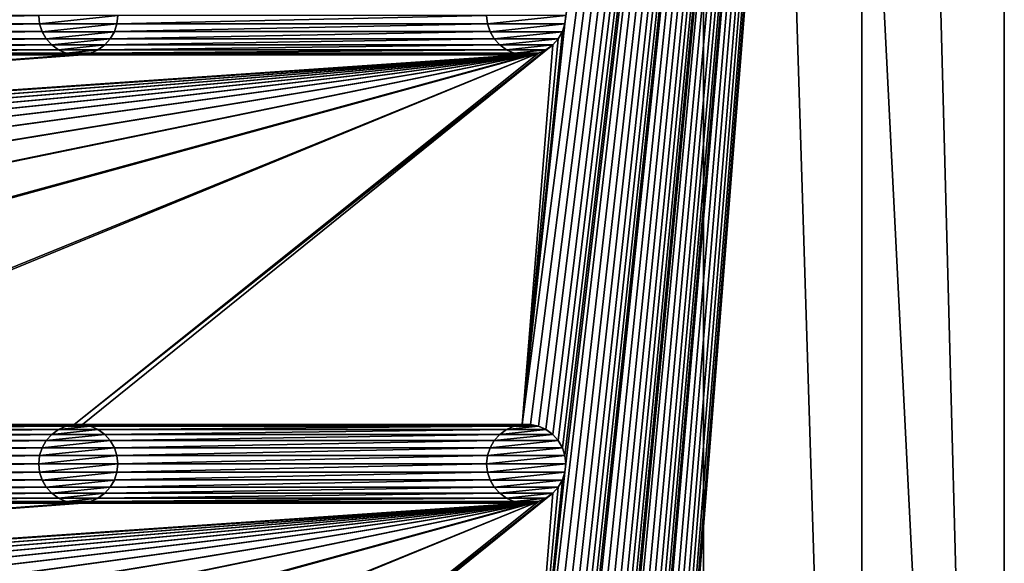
# Model space of a CAD drawing. Header units: metres. Extents: x -200 to 200, y -200 to 200.
# Tile 66 of 88: x 138 to 200, y -63 to -29. Entities that reach past the tile are written whole.
import ezdxf

# ---------------------------------------------------------------- set-up
doc = ezdxf.new("R2010")
doc.units = ezdxf.units.M
doc.layers.add('solid_P34200', color=7, linetype='CONTINUOUS')

msp = doc.modelspace()

# ---------------------------------------------------------------- linework, layer by layer
at = {"layer": 'solid_P34200'}
for points in [[(169.541077, -82.414291, 5), (170.058914, -82.414291, 5), (200, 178, 5)], [(172.242264, -57.128368, 5), (169.541077, -82.414291, 5), (200, 178, 5)], [(169.541077, -54.114288, 5), (170.058914, -54.114288, 5), (200, 178, 5)], [(172.242264, -28.828369, 5), (169.541077, -54.114288, 5), (200, 178, 5)], [(170.058914, -139.014282, 5), (170.574692, -139.123642, 5), (200, 178, 5)], [(172.300003, -113.199997, 5), (170.058914, -139.014282, 5), (200, 178, 5)], [(170.058914, -110.714287, 5), (170.574692, -110.823647, 5), (200, 178, 5)], [(172.300003, -84.900002, 5), (170.058914, -110.714287, 5), (200, 178, 5)], [(170.058914, -82.414291, 5), (170.574692, -82.523643, 5), (200, 178, 5)], [(170.058914, -54.114288, 5), (170.574692, -54.223648, 5), (200, 178, 5)], [(170.574692, -167.423645, 5), (171.047821, -167.634933, 5), (200, 178, 5)], [(172.300003, -141.5, 5), (170.574692, -167.423645, 5), (200, 178, 5)], [(170.574692, -139.123642, 5), (171.047821, -139.33493, 5), (200, 178, 5)], [(170.574692, -110.823647, 5), (171.047821, -111.034927, 5), (200, 178, 5)], [(170.574692, -82.523643, 5), (171.047821, -82.734932, 5), (200, 178, 5)], [(170.574692, -54.223648, 5), (171.047821, -54.434929, 5), (200, 178, 5)], [(171.047821, -167.634933, 5), (171.474228, -167.943787, 5), (200, 178, 5)], [(171.047821, -139.33493, 5), (171.474228, -139.643784, 5), (200, 178, 5)], [(171.047821, -111.034927, 5), (171.474228, -111.343788, 5), (200, 178, 5)], [(171.047821, -82.734932, 5), (171.474228, -83.043793, 5), (200, 178, 5)], [(171.047821, -54.434929, 5), (171.474228, -54.74379, 5), (200, 178, 5)], [(171.474228, -167.943787, 5), (171.820801, -168.330292, 5), (200, 178, 5)], [(171.474228, -139.643784, 5), (171.820801, -140.030289, 5), (200, 178, 5)], [(171.474228, -111.343788, 5), (171.820801, -111.730286, 5), (200, 178, 5)], [(171.474228, -83.043793, 5), (171.820801, -83.43029, 5), (200, 178, 5)], [(171.474228, -54.74379, 5), (171.820801, -55.130287, 5), (200, 178, 5)], [(171.820801, -168.330292, 5), (172.084335, -168.784439, 5), (200, 178, 5)], [(171.820801, -140.030289, 5), (172.084335, -140.484436, 5), (200, 178, 5)], [(171.820801, -111.730286, 5), (172.084335, -112.184433, 5), (200, 178, 5)], [(171.820801, -83.43029, 5), (172.084335, -83.88443, 5), (200, 178, 5)], [(171.820801, -55.130287, 5), (172.084335, -55.584435, 5), (200, 178, 5)], [(172.084335, -168.784439, 5), (172.242264, -169.271637, 5), (200, 178, 5)], [(172.084335, -140.484436, 5), (172.242264, -140.971634, 5), (200, 178, 5)], [(172.084335, -112.184433, 5), (172.242264, -112.671631, 5), (200, 178, 5)], [(172.084335, -83.88443, 5), (172.242264, -84.371628, 5), (200, 178, 5)], [(172.084335, -55.584435, 5), (172.242264, -56.071629, 5), (200, 178, 5)], [(172.242264, -169.271637, 5), (172.300003, -169.800003, 5), (200, 178, 5)], [(172.242264, -140.971634, 5), (172.300003, -141.5, 5), (200, 178, 5)], [(172.242264, -112.671631, 5), (172.300003, -113.199997, 5), (200, 178, 5)], [(172.242264, -84.371628, 5), (172.300003, -84.900002, 5), (200, 178, 5)], [(172.300003, -56.599998, 5), (172.242264, -57.128368, 5), (200, 178, 5)], [(172.242264, -56.071629, 5), (172.300003, -56.599998, 5), (200, 178, 5)], [(172.300003, -28.299999, 5), (172.242264, -28.828369, 5), (200, 178, 5)], [(172.300003, -169.800003, 5), (200, -178, 5), (200, 178, 5)], [(191, 159, 3.5), (200, 178, 3.5), (200, -178, 3.5)], [(200, 178, 3.5), (200, 178, 5), (200, -178, 5)], [(200, 178, 3.5), (200, -178, 5), (200, -178, 3.5)], [(181, 159), (181, -159), (10.240819, 10.959723)], [(191, -159, 3.5), (181, -159), (181, 159)], [(191, 0, 3.5), (191, -159, 3.5), (181, 159)], [(191, 159, 3.5), (200, -178, 3.5), (191, 0, 3.5)], [(181, -159), (11.633039, 9.467192), (10.240819, 10.959723)], [(181, -159), (12.817678, 7.79116), (11.633039, 9.467192)], [(181, -159), (13.756138, 5.976712), (12.817678, 7.79116)], [(181, -159), (14.444175, 4.045302), (13.756138, 5.976712)], [(181, -159), (14.856524, 2.058549), (14.444175, 4.045302)], [(181, -159), (15, 0), (14.856524, 2.058549)], [(181, -159), (14.856524, -2.058549), (15, 0)], [(191, 0, 3.5), (200, -178, 3.5), (191, -159, 3.5)], [(181, -159), (14.444175, -4.045302), (14.856524, -2.058549)], [(181, -159), (13.756138, -5.976712), (14.444175, -4.045302)], [(181, -159), (12.817678, -7.79116), (13.756138, -5.976712)], [(181, -159), (11.633039, -9.467192), (12.817678, -7.79116)], [(181, -159), (10.240819, -10.959723), (11.633039, -9.467192)], [(181, -159), (8.64688, -12.25524), (10.240819, -10.959723)], [(181, -159), (-181, -159), (-8.64688, -12.25524)], [(181, -159), (-8.64688, -12.25524), (-6.904468, -13.315859)], [(181, -159), (6.904468, -13.315859), (8.64688, -12.25524)], [(181, -159), (-6.904468, -13.315859), (-5.01928, -14.134056)], [(181, -159), (5.01928, -14.134056), (6.904468, -13.315859)], [(181, -159), (-5.01928, -14.134056), (-3.055924, -14.684637)], [(181, -159), (3.055924, -14.684637), (5.01928, -14.134056)], [(181, -159), (-3.055924, -14.684637), (-1.019424, -14.964341)], [(181, -159), (1.019424, -14.964341), (3.055924, -14.684637)], [(181, -159), (-1.019424, -14.964341), (1.019424, -14.964341)], [(115.642265, -28.828369, 5), (139.057739, -28.828369, 5), (139, -28.299999, 5)], [(115.699997, -28.299999, 5), (115.642265, -28.828369, 5), (139, -28.299999, 5)], [(139, -28.299999, 7.5), (139, -28.299999, 5), (139.057739, -28.828369, 5)], [(139.060013, -28.832933, 7.5), (139, -28.299999, 7.5), (139.057739, -28.828369, 5)], [(144, -28.299999, 7.5), (139, -28.299999, 7.5), (139.060013, -28.832933, 7.5)], [(144, -28.299999, 7.5), (139.060013, -28.832933, 7.5), (143.939987, -28.832933, 7.5)], [(143.939987, -28.832933, 7.5), (143.942261, -28.828369, 5), (144, -28.299999, 5)], [(144, -28.299999, 7.5), (143.939987, -28.832933, 7.5), (144, -28.299999, 5)], [(143.942261, -28.828369, 5), (167.357742, -28.828369, 5), (167.300003, -28.299999, 5)], [(144, -28.299999, 5), (143.942261, -28.828369, 5), (167.300003, -28.299999, 5)], [(167.300003, -28.299999, 7.5), (167.300003, -28.299999, 5), (167.357742, -28.828369, 5)], [(167.360016, -28.832933, 7.5), (167.300003, -28.299999, 7.5), (167.357742, -28.828369, 5)], [(172.300003, -28.299999, 7.5), (167.300003, -28.299999, 7.5), (167.360016, -28.832933, 7.5)], [(172.300003, -28.299999, 7.5), (167.360016, -28.832933, 7.5), (172.239975, -28.832933, 7.5)], [(172.239975, -28.832933, 7.5), (172.242264, -28.828369, 5), (172.300003, -28.299999, 5)], [(172.300003, -28.299999, 7.5), (172.239975, -28.832933, 7.5), (172.300003, -28.299999, 5)], [(115.484337, -29.315567, 5), (139.215668, -29.315567, 5), (139.057739, -28.828369, 5)], [(115.642265, -28.828369, 5), (115.484337, -29.315567, 5), (139.057739, -28.828369, 5)], [(139.060013, -28.832933, 7.5), (139.057739, -28.828369, 5), (139.215668, -29.315567, 5)], [(139.217194, -29.319078, 7.5), (139.060013, -28.832933, 7.5), (139.215668, -29.315567, 5)], [(143.939987, -28.832933, 7.5), (139.060013, -28.832933, 7.5), (139.217194, -29.319078, 7.5)], [(143.939987, -28.832933, 7.5), (139.217194, -29.319078, 7.5), (143.782806, -29.319078, 7.5)], [(143.782806, -29.319078, 7.5), (143.784332, -29.315567, 5), (143.942261, -28.828369, 5)], [(143.939987, -28.832933, 7.5), (143.782806, -29.319078, 7.5), (143.942261, -28.828369, 5)], [(143.784332, -29.315567, 5), (167.515656, -29.315567, 5), (167.357742, -28.828369, 5)], [(143.942261, -28.828369, 5), (143.784332, -29.315567, 5), (167.357742, -28.828369, 5)], [(167.360016, -28.832933, 7.5), (167.357742, -28.828369, 5), (167.515656, -29.315567, 5)], [(167.517197, -29.319078, 7.5), (167.360016, -28.832933, 7.5), (167.515656, -29.315567, 5)], [(172.239975, -28.832933, 7.5), (167.360016, -28.832933, 7.5), (167.517197, -29.319078, 7.5)], [(172.239975, -28.832933, 7.5), (167.517197, -29.319078, 7.5), (172.082809, -29.319078, 7.5)], [(172.242264, -28.828369, 5), (172.084335, -29.315567, 5), (169.541077, -54.114288, 5)], [(172.082809, -29.319078, 7.5), (172.084335, -29.315567, 5), (172.242264, -28.828369, 5)], [(172.239975, -28.832933, 7.5), (172.082809, -29.319078, 7.5), (172.242264, -28.828369, 5)], [(114.874222, -30.15621, 5), (139.825775, -30.15621, 5), (139.479202, -29.769712, 5)], [(115.220795, -29.769712, 5), (114.874222, -30.15621, 5), (139.479202, -29.769712, 5)], [(115.220795, -29.769712, 5), (139.479202, -29.769712, 5), (139.215668, -29.315567, 5)], [(115.484337, -29.315567, 5), (115.220795, -29.769712, 5), (139.215668, -29.315567, 5)], [(139.217194, -29.319078, 7.5), (139.215668, -29.315567, 5), (139.479202, -29.769712, 5)], [(139.478119, -29.766708, 7.5), (139.217194, -29.319078, 7.5), (139.479202, -29.769712, 5)], [(143.782806, -29.319078, 7.5), (139.217194, -29.319078, 7.5), (139.478119, -29.766708, 7.5)], [(143.782806, -29.319078, 7.5), (139.478119, -29.766708, 7.5), (143.521881, -29.766708, 7.5)], [(139.478119, -29.766708, 7.5), (139.479202, -29.769712, 5), (139.825775, -30.15621, 5)], [(139.82988, -30.159636, 7.5), (139.478119, -29.766708, 7.5), (139.825775, -30.15621, 5)], [(143.521881, -29.766708, 7.5), (139.478119, -29.766708, 7.5), (139.82988, -30.159636, 7.5)], [(143.521881, -29.766708, 7.5), (139.82988, -30.159636, 7.5), (143.17012, -30.159636, 7.5)], [(143.521881, -29.766708, 7.5), (143.17012, -30.159636, 7.5), (143.520798, -29.769712, 5)], [(143.17012, -30.159636, 7.5), (143.174225, -30.15621, 5), (143.520798, -29.769712, 5)], [(143.174225, -30.15621, 5), (168.125778, -30.15621, 5), (167.779205, -29.769712, 5)], [(143.520798, -29.769712, 5), (143.174225, -30.15621, 5), (167.779205, -29.769712, 5)], [(143.520798, -29.769712, 5), (167.779205, -29.769712, 5), (167.515656, -29.315567, 5)], [(143.784332, -29.315567, 5), (143.520798, -29.769712, 5), (167.515656, -29.315567, 5)], [(143.521881, -29.766708, 7.5), (143.520798, -29.769712, 5), (143.784332, -29.315567, 5)], [(143.782806, -29.319078, 7.5), (143.521881, -29.766708, 7.5), (143.784332, -29.315567, 5)], [(167.517197, -29.319078, 7.5), (167.515656, -29.315567, 5), (167.779205, -29.769712, 5)], [(167.778122, -29.766708, 7.5), (167.517197, -29.319078, 7.5), (167.779205, -29.769712, 5)], [(172.082809, -29.319078, 7.5), (167.517197, -29.319078, 7.5), (167.778122, -29.766708, 7.5)], [(172.082809, -29.319078, 7.5), (167.778122, -29.766708, 7.5), (171.821884, -29.766708, 7.5)], [(167.778122, -29.766708, 7.5), (167.779205, -29.769712, 5), (168.125778, -30.15621, 5)], [(168.129883, -30.159636, 7.5), (167.778122, -29.766708, 7.5), (168.125778, -30.15621, 5)], [(171.821884, -29.766708, 7.5), (167.778122, -29.766708, 7.5), (168.129883, -30.159636, 7.5)], [(171.821884, -29.766708, 7.5), (168.129883, -30.159636, 7.5), (171.470108, -30.159636, 7.5)], [(172.084335, -29.315567, 5), (171.820801, -29.769712, 5), (169.541077, -54.114288, 5)], [(171.820801, -29.769712, 5), (171.474228, -30.15621, 5), (169.541077, -54.114288, 5)], [(171.821884, -29.766708, 7.5), (171.470108, -30.159636, 7.5), (171.820801, -29.769712, 5)], [(171.470108, -30.159636, 7.5), (171.474228, -30.15621, 5), (171.820801, -29.769712, 5)], [(171.821884, -29.766708, 7.5), (171.820801, -29.769712, 5), (172.084335, -29.315567, 5)], [(172.082809, -29.319078, 7.5), (171.821884, -29.766708, 7.5), (172.084335, -29.315567, 5)], [(113.974686, -30.676353, 5), (140.725311, -30.676353, 5), (140.252182, -30.465069, 5)], [(114.447815, -30.465069, 5), (113.974686, -30.676353, 5), (140.252182, -30.465069, 5)], [(114.447815, -30.465069, 5), (140.252182, -30.465069, 5), (139.825775, -30.15621, 5)], [(114.874222, -30.15621, 5), (114.447815, -30.465069, 5), (139.825775, -30.15621, 5)], [(139.82988, -30.159636, 7.5), (139.825775, -30.15621, 5), (140.252182, -30.465069, 5)], [(140.248474, -30.462048, 7.5), (139.82988, -30.159636, 7.5), (140.252182, -30.465069, 5)], [(143.17012, -30.159636, 7.5), (139.82988, -30.159636, 7.5), (140.248474, -30.462048, 7.5)], [(143.17012, -30.159636, 7.5), (140.248474, -30.462048, 7.5), (142.751526, -30.462048, 7.5)], [(140.248474, -30.462048, 7.5), (140.252182, -30.465069, 5), (140.725311, -30.676353, 5)], [(140.731216, -30.67786, 7.5), (140.248474, -30.462048, 7.5), (140.725311, -30.676353, 5)], [(142.751526, -30.462048, 7.5), (140.248474, -30.462048, 7.5), (140.731216, -30.67786, 7.5)], [(142.751526, -30.462048, 7.5), (140.731216, -30.67786, 7.5), (142.268784, -30.67786, 7.5)], [(141.241074, -54.114288, 5), (171.474228, -30.15621, 5), (171.047821, -30.465069, 5)], [(141.241074, -54.114288, 5), (141.758926, -54.114288, 5), (171.474228, -30.15621, 5)], [(141.241074, -54.114288, 5), (171.047821, -30.465069, 5), (170.574692, -30.676353, 5)], [(141.758926, -54.114288, 5), (169.541077, -54.114288, 5), (171.474228, -30.15621, 5)], [(142.751526, -30.462048, 7.5), (142.268784, -30.67786, 7.5), (142.747818, -30.465069, 5)], [(142.268784, -30.67786, 7.5), (142.274689, -30.676353, 5), (142.747818, -30.465069, 5)], [(142.274689, -30.676353, 5), (169.025314, -30.676353, 5), (168.552185, -30.465069, 5)], [(142.747818, -30.465069, 5), (142.274689, -30.676353, 5), (168.552185, -30.465069, 5)], [(142.747818, -30.465069, 5), (168.552185, -30.465069, 5), (168.125778, -30.15621, 5)], [(143.174225, -30.15621, 5), (142.747818, -30.465069, 5), (168.125778, -30.15621, 5)], [(142.751526, -30.462048, 7.5), (142.747818, -30.465069, 5), (143.174225, -30.15621, 5)], [(143.17012, -30.159636, 7.5), (142.751526, -30.462048, 7.5), (143.174225, -30.15621, 5)], [(168.129883, -30.159636, 7.5), (168.125778, -30.15621, 5), (168.552185, -30.465069, 5)], [(168.548462, -30.462048, 7.5), (168.129883, -30.159636, 7.5), (168.552185, -30.465069, 5)], [(171.470108, -30.159636, 7.5), (168.129883, -30.159636, 7.5), (168.548462, -30.462048, 7.5)], [(171.470108, -30.159636, 7.5), (168.548462, -30.462048, 7.5), (171.051529, -30.462048, 7.5)], [(168.548462, -30.462048, 7.5), (168.552185, -30.465069, 5), (169.025314, -30.676353, 5)], [(169.031219, -30.67786, 7.5), (168.548462, -30.462048, 7.5), (169.025314, -30.676353, 5)], [(171.051529, -30.462048, 7.5), (168.548462, -30.462048, 7.5), (169.031219, -30.67786, 7.5)], [(171.051529, -30.462048, 7.5), (169.031219, -30.67786, 7.5), (170.568771, -30.67786, 7.5)], [(171.051529, -30.462048, 7.5), (170.568771, -30.67786, 7.5), (171.047821, -30.465069, 5)], [(170.568771, -30.67786, 7.5), (170.574692, -30.676353, 5), (171.047821, -30.465069, 5)], [(171.051529, -30.462048, 7.5), (171.047821, -30.465069, 5), (171.474228, -30.15621, 5)], [(171.470108, -30.159636, 7.5), (171.051529, -30.462048, 7.5), (171.474228, -30.15621, 5)], [(170.058914, -30.785711, 5), (-170.058914, -54.114288, 5), (-169.541077, -54.114288, 5)], [(170.058914, -30.785711, 5), (169.541077, -30.785711, 5), (-170.058914, -54.114288, 5)], [(141.758926, -30.785711, 5), (-170.058914, -54.114288, 5), (169.541077, -30.785711, 5)], [(141.758926, -30.785711, 5), (141.241074, -30.785711, 5), (-170.058914, -54.114288, 5)], [(113.458923, -30.785711, 5), (-170.058914, -54.114288, 5), (141.241074, -30.785711, 5)], [(170.058914, -30.785711, 5), (-169.541077, -54.114288, 5), (-141.758926, -54.114288, 5)], [(170.058914, -30.785711, 5), (-141.758926, -54.114288, 5), (-141.241074, -54.114288, 5)], [(170.058914, -30.785711, 5), (-141.241074, -54.114288, 5), (-113.458923, -54.114288, 5)], [(170.058914, -30.785711, 5), (-113.458923, -54.114288, 5), (-112.941078, -54.114288, 5)], [(170.058914, -30.785711, 5), (-112.941078, -54.114288, 5), (-85.15892, -54.114288, 5)], [(170.058914, -30.785711, 5), (-85.15892, -54.114288, 5), (-84.641083, -54.114288, 5)], [(170.058914, -30.785711, 5), (-84.641083, -54.114288, 5), (-56.858921, -54.114288, 5)], [(170.058914, -30.785711, 5), (-56.858921, -54.114288, 5), (-56.34108, -54.114288, 5)], [(170.058914, -30.785711, 5), (-56.34108, -54.114288, 5), (-28.55892, -54.114288, 5)], [(170.058914, -30.785711, 5), (-28.55892, -54.114288, 5), (-28.04108, -54.114288, 5)], [(170.058914, -30.785711, 5), (-28.04108, -54.114288, 5), (-0.25892, -54.114288, 5)], [(170.058914, -30.785711, 5), (-0.25892, -54.114288, 5), (0.25892, -54.114288, 5)], [(28.04108, -54.114288, 5), (170.058914, -30.785711, 5), (0.25892, -54.114288, 5)], [(28.04108, -54.114288, 5), (28.55892, -54.114288, 5), (170.058914, -30.785711, 5)], [(28.55892, -54.114288, 5), (56.34108, -54.114288, 5), (170.058914, -30.785711, 5)], [(56.34108, -54.114288, 5), (56.858921, -54.114288, 5), (170.058914, -30.785711, 5)], [(56.858921, -54.114288, 5), (84.641083, -54.114288, 5), (170.058914, -30.785711, 5)], [(84.641083, -54.114288, 5), (170.574692, -30.676353, 5), (170.058914, -30.785711, 5)], [(84.641083, -54.114288, 5), (85.15892, -54.114288, 5), (170.574692, -30.676353, 5)], [(85.15892, -54.114288, 5), (112.941078, -54.114288, 5), (170.574692, -30.676353, 5)], [(112.941078, -54.114288, 5), (113.458923, -54.114288, 5), (170.574692, -30.676353, 5)], [(113.458923, -54.114288, 5), (141.241074, -54.114288, 5), (170.574692, -30.676353, 5)], [(113.458923, -30.785711, 5), (141.241074, -30.785711, 5), (140.725311, -30.676353, 5)], [(113.974686, -30.676353, 5), (113.458923, -30.785711, 5), (140.725311, -30.676353, 5)], [(140.731216, -30.67786, 7.5), (140.725311, -30.676353, 5), (141.241074, -30.785711, 5)], [(141.235367, -30.784521, 7.5), (140.731216, -30.67786, 7.5), (141.241074, -30.785711, 5)], [(142.268784, -30.67786, 7.5), (140.731216, -30.67786, 7.5), (141.235367, -30.784521, 7.5)], [(142.268784, -30.67786, 7.5), (141.235367, -30.784521, 7.5), (141.764633, -30.784521, 7.5)], [(141.235367, -30.784521, 7.5), (141.241074, -30.785711, 5), (141.758926, -30.785711, 5)], [(141.764633, -30.784521, 7.5), (141.235367, -30.784521, 7.5), (141.758926, -30.785711, 5)], [(141.758926, -30.785711, 5), (169.541077, -30.785711, 5), (169.025314, -30.676353, 5)], [(142.274689, -30.676353, 5), (141.758926, -30.785711, 5), (169.025314, -30.676353, 5)], [(141.764633, -30.784521, 7.5), (141.758926, -30.785711, 5), (142.274689, -30.676353, 5)], [(142.268784, -30.67786, 7.5), (141.764633, -30.784521, 7.5), (142.274689, -30.676353, 5)], [(169.031219, -30.67786, 7.5), (169.025314, -30.676353, 5), (169.541077, -30.785711, 5)], [(169.53537, -30.784521, 7.5), (169.031219, -30.67786, 7.5), (169.541077, -30.785711, 5)], [(170.568771, -30.67786, 7.5), (169.031219, -30.67786, 7.5), (169.53537, -30.784521, 7.5)], [(170.568771, -30.67786, 7.5), (169.53537, -30.784521, 7.5), (170.064636, -30.784521, 7.5)], [(169.53537, -30.784521, 7.5), (169.541077, -30.785711, 5), (170.058914, -30.785711, 5)], [(170.064636, -30.784521, 7.5), (169.53537, -30.784521, 7.5), (170.058914, -30.785711, 5)], [(170.064636, -30.784521, 7.5), (170.058914, -30.785711, 5), (170.574692, -30.676353, 5)], [(170.568771, -30.67786, 7.5), (170.064636, -30.784521, 7.5), (170.574692, -30.676353, 5)], [(113.458923, -54.114288, 5), (113.974686, -54.223648, 5), (141.241074, -54.114288, 5)], [(113.974686, -54.223648, 5), (140.725311, -54.223648, 5), (141.241074, -54.114288, 5)], [(113.974686, -54.223648, 5), (114.447815, -54.434929, 5), (140.725311, -54.223648, 5)], [(114.447815, -54.434929, 5), (140.252182, -54.434929, 5), (140.725311, -54.223648, 5)], [(114.447815, -54.434929, 5), (114.874222, -54.74379, 5), (140.252182, -54.434929, 5)], [(114.874222, -54.74379, 5), (139.825775, -54.74379, 5), (140.252182, -54.434929, 5)], [(140.248474, -54.437954, 7.5), (140.252182, -54.434929, 5), (139.825775, -54.74379, 5)], [(139.82988, -54.740364, 7.5), (140.248474, -54.437954, 7.5), (139.825775, -54.74379, 5)], [(139.82988, -54.740364, 7.5), (143.17012, -54.740364, 7.5), (142.751526, -54.437954, 7.5)], [(139.82988, -54.740364, 7.5), (142.751526, -54.437954, 7.5), (140.248474, -54.437954, 7.5)], [(140.248474, -54.437954, 7.5), (140.731216, -54.222137, 7.5), (140.252182, -54.434929, 5)], [(140.248474, -54.437954, 7.5), (142.751526, -54.437954, 7.5), (142.268784, -54.222137, 7.5)], [(140.248474, -54.437954, 7.5), (142.268784, -54.222137, 7.5), (140.731216, -54.222137, 7.5)], [(140.731216, -54.222137, 7.5), (140.725311, -54.223648, 5), (140.252182, -54.434929, 5)], [(141.235367, -54.115479, 7.5), (141.241074, -54.114288, 5), (140.725311, -54.223648, 5)], [(140.731216, -54.222137, 7.5), (141.235367, -54.115479, 7.5), (140.725311, -54.223648, 5)], [(140.731216, -54.222137, 7.5), (142.268784, -54.222137, 7.5), (141.764633, -54.115479, 7.5)], [(140.731216, -54.222137, 7.5), (141.764633, -54.115479, 7.5), (141.235367, -54.115479, 7.5)], [(141.235367, -54.115479, 7.5), (141.764633, -54.115479, 7.5), (141.241074, -54.114288, 5)], [(141.764633, -54.115479, 7.5), (141.758926, -54.114288, 5), (141.241074, -54.114288, 5)], [(141.758926, -54.114288, 5), (142.274689, -54.223648, 5), (169.541077, -54.114288, 5)], [(142.268784, -54.222137, 7.5), (142.274689, -54.223648, 5), (141.758926, -54.114288, 5)], [(141.764633, -54.115479, 7.5), (142.268784, -54.222137, 7.5), (141.758926, -54.114288, 5)], [(142.268784, -54.222137, 7.5), (142.751526, -54.437954, 7.5), (142.274689, -54.223648, 5)], [(142.274689, -54.223648, 5), (169.025314, -54.223648, 5), (169.541077, -54.114288, 5)], [(142.274689, -54.223648, 5), (142.747818, -54.434929, 5), (169.025314, -54.223648, 5)], [(142.751526, -54.437954, 7.5), (142.747818, -54.434929, 5), (142.274689, -54.223648, 5)], [(142.747818, -54.434929, 5), (168.552185, -54.434929, 5), (169.025314, -54.223648, 5)], [(142.747818, -54.434929, 5), (143.174225, -54.74379, 5), (168.552185, -54.434929, 5)], [(143.17012, -54.740364, 7.5), (143.174225, -54.74379, 5), (142.747818, -54.434929, 5)], [(142.751526, -54.437954, 7.5), (143.17012, -54.740364, 7.5), (142.747818, -54.434929, 5)], [(143.174225, -54.74379, 5), (168.125778, -54.74379, 5), (168.552185, -54.434929, 5)], [(168.548462, -54.437954, 7.5), (168.552185, -54.434929, 5), (168.125778, -54.74379, 5)], [(168.129883, -54.740364, 7.5), (168.548462, -54.437954, 7.5), (168.125778, -54.74379, 5)], [(168.129883, -54.740364, 7.5), (171.470108, -54.740364, 7.5), (171.051529, -54.437954, 7.5)], [(168.129883, -54.740364, 7.5), (171.051529, -54.437954, 7.5), (168.548462, -54.437954, 7.5)], [(168.548462, -54.437954, 7.5), (169.031219, -54.222137, 7.5), (168.552185, -54.434929, 5)], [(168.548462, -54.437954, 7.5), (171.051529, -54.437954, 7.5), (170.568771, -54.222137, 7.5)], [(168.548462, -54.437954, 7.5), (170.568771, -54.222137, 7.5), (169.031219, -54.222137, 7.5)], [(169.031219, -54.222137, 7.5), (169.025314, -54.223648, 5), (168.552185, -54.434929, 5)], [(169.53537, -54.115479, 7.5), (169.541077, -54.114288, 5), (169.025314, -54.223648, 5)], [(169.031219, -54.222137, 7.5), (169.53537, -54.115479, 7.5), (169.025314, -54.223648, 5)], [(169.031219, -54.222137, 7.5), (170.568771, -54.222137, 7.5), (170.064636, -54.115479, 7.5)], [(169.031219, -54.222137, 7.5), (170.064636, -54.115479, 7.5), (169.53537, -54.115479, 7.5)], [(169.53537, -54.115479, 7.5), (170.064636, -54.115479, 7.5), (169.541077, -54.114288, 5)], [(170.064636, -54.115479, 7.5), (170.058914, -54.114288, 5), (169.541077, -54.114288, 5)], [(170.568771, -54.222137, 7.5), (170.574692, -54.223648, 5), (170.058914, -54.114288, 5)], [(170.064636, -54.115479, 7.5), (170.568771, -54.222137, 7.5), (170.058914, -54.114288, 5)], [(170.568771, -54.222137, 7.5), (171.051529, -54.437954, 7.5), (170.574692, -54.223648, 5)], [(171.051529, -54.437954, 7.5), (171.047821, -54.434929, 5), (170.574692, -54.223648, 5)], [(171.470108, -54.740364, 7.5), (171.474228, -54.74379, 5), (171.047821, -54.434929, 5)], [(171.051529, -54.437954, 7.5), (171.470108, -54.740364, 7.5), (171.047821, -54.434929, 5)], [(114.874222, -54.74379, 5), (115.220795, -55.130287, 5), (139.825775, -54.74379, 5)], [(115.220795, -55.130287, 5), (139.479202, -55.130287, 5), (139.825775, -54.74379, 5)], [(115.220795, -55.130287, 5), (115.484337, -55.584435, 5), (139.479202, -55.130287, 5)], [(115.484337, -55.584435, 5), (139.215668, -55.584435, 5), (139.479202, -55.130287, 5)], [(139.478119, -55.133293, 7.5), (139.479202, -55.130287, 5), (139.215668, -55.584435, 5)], [(139.217194, -55.580921, 7.5), (139.478119, -55.133293, 7.5), (139.215668, -55.584435, 5)], [(139.217194, -55.580921, 7.5), (143.782806, -55.580921, 7.5), (143.521881, -55.133293, 7.5)], [(139.217194, -55.580921, 7.5), (143.521881, -55.133293, 7.5), (139.478119, -55.133293, 7.5)], [(139.478119, -55.133293, 7.5), (139.82988, -54.740364, 7.5), (139.479202, -55.130287, 5)], [(139.478119, -55.133293, 7.5), (143.521881, -55.133293, 7.5), (143.17012, -54.740364, 7.5)], [(139.478119, -55.133293, 7.5), (143.17012, -54.740364, 7.5), (139.82988, -54.740364, 7.5)], [(139.82988, -54.740364, 7.5), (139.825775, -54.74379, 5), (139.479202, -55.130287, 5)], [(143.17012, -54.740364, 7.5), (143.521881, -55.133293, 7.5), (143.174225, -54.74379, 5)], [(143.174225, -54.74379, 5), (143.520798, -55.130287, 5), (168.125778, -54.74379, 5)], [(143.521881, -55.133293, 7.5), (143.520798, -55.130287, 5), (143.174225, -54.74379, 5)], [(143.520798, -55.130287, 5), (167.779205, -55.130287, 5), (168.125778, -54.74379, 5)], [(143.520798, -55.130287, 5), (143.784332, -55.584435, 5), (167.779205, -55.130287, 5)], [(143.782806, -55.580921, 7.5), (143.784332, -55.584435, 5), (143.520798, -55.130287, 5)], [(143.521881, -55.133293, 7.5), (143.782806, -55.580921, 7.5), (143.520798, -55.130287, 5)], [(143.784332, -55.584435, 5), (167.515656, -55.584435, 5), (167.779205, -55.130287, 5)], [(167.778122, -55.133293, 7.5), (167.779205, -55.130287, 5), (167.515656, -55.584435, 5)], [(167.517197, -55.580921, 7.5), (167.778122, -55.133293, 7.5), (167.515656, -55.584435, 5)], [(167.517197, -55.580921, 7.5), (172.082809, -55.580921, 7.5), (171.821884, -55.133293, 7.5)], [(167.517197, -55.580921, 7.5), (171.821884, -55.133293, 7.5), (167.778122, -55.133293, 7.5)], [(167.778122, -55.133293, 7.5), (168.129883, -54.740364, 7.5), (167.779205, -55.130287, 5)], [(167.778122, -55.133293, 7.5), (171.821884, -55.133293, 7.5), (171.470108, -54.740364, 7.5)], [(167.778122, -55.133293, 7.5), (171.470108, -54.740364, 7.5), (168.129883, -54.740364, 7.5)], [(168.129883, -54.740364, 7.5), (168.125778, -54.74379, 5), (167.779205, -55.130287, 5)], [(171.470108, -54.740364, 7.5), (171.821884, -55.133293, 7.5), (171.474228, -54.74379, 5)], [(171.821884, -55.133293, 7.5), (171.820801, -55.130287, 5), (171.474228, -54.74379, 5)], [(172.082809, -55.580921, 7.5), (172.084335, -55.584435, 5), (171.820801, -55.130287, 5)], [(171.821884, -55.133293, 7.5), (172.082809, -55.580921, 7.5), (171.820801, -55.130287, 5)], [(115.484337, -55.584435, 5), (115.642265, -56.071629, 5), (139.215668, -55.584435, 5)], [(115.642265, -56.071629, 5), (139.057739, -56.071629, 5), (139.215668, -55.584435, 5)], [(139.217194, -55.580921, 7.5), (139.215668, -55.584435, 5), (139.057739, -56.071629, 5)], [(139.060013, -56.067066, 7.5), (139.217194, -55.580921, 7.5), (139.057739, -56.071629, 5)], [(139.060013, -56.067066, 7.5), (143.939987, -56.067066, 7.5), (143.782806, -55.580921, 7.5)], [(139.060013, -56.067066, 7.5), (143.782806, -55.580921, 7.5), (139.217194, -55.580921, 7.5)], [(143.782806, -55.580921, 7.5), (143.939987, -56.067066, 7.5), (143.784332, -55.584435, 5)], [(143.784332, -55.584435, 5), (143.942261, -56.071629, 5), (167.515656, -55.584435, 5)], [(143.939987, -56.067066, 7.5), (143.942261, -56.071629, 5), (143.784332, -55.584435, 5)], [(143.942261, -56.071629, 5), (167.357742, -56.071629, 5), (167.515656, -55.584435, 5)], [(167.517197, -55.580921, 7.5), (167.515656, -55.584435, 5), (167.357742, -56.071629, 5)], [(167.360016, -56.067066, 7.5), (167.517197, -55.580921, 7.5), (167.357742, -56.071629, 5)], [(167.360016, -56.067066, 7.5), (172.239975, -56.067066, 7.5), (172.082809, -55.580921, 7.5)], [(167.360016, -56.067066, 7.5), (172.082809, -55.580921, 7.5), (167.517197, -55.580921, 7.5)], [(172.082809, -55.580921, 7.5), (172.239975, -56.067066, 7.5), (172.084335, -55.584435, 5)], [(172.239975, -56.067066, 7.5), (172.242264, -56.071629, 5), (172.084335, -55.584435, 5)], [(115.642265, -56.071629, 5), (115.699997, -56.599998, 5), (139.057739, -56.071629, 5)], [(115.642265, -57.128368, 5), (139.057739, -57.128368, 5), (139, -56.599998, 5)], [(115.699997, -56.599998, 5), (115.642265, -57.128368, 5), (139, -56.599998, 5)], [(115.699997, -56.599998, 5), (139, -56.599998, 5), (139.057739, -56.071629, 5)], [(139.060013, -56.067066, 7.5), (139.057739, -56.071629, 5), (139, -56.599998, 5)], [(139.060013, -56.067066, 7.5), (139, -56.599998, 5), (139, -56.599998, 7.5)], [(143.939987, -56.067066, 7.5), (139, -56.599998, 7.5), (144, -56.599998, 7.5)], [(139.060013, -56.067066, 7.5), (139, -56.599998, 7.5), (143.939987, -56.067066, 7.5)], [(139, -56.599998, 7.5), (139, -56.599998, 5), (139.057739, -57.128368, 5)], [(139.060013, -57.132935, 7.5), (139, -56.599998, 7.5), (139.057739, -57.128368, 5)], [(144, -56.599998, 7.5), (139, -56.599998, 7.5), (139.060013, -57.132935, 7.5)], [(144, -56.599998, 7.5), (139.060013, -57.132935, 7.5), (143.939987, -57.132935, 7.5)], [(143.939987, -56.067066, 7.5), (144, -56.599998, 7.5), (143.942261, -56.071629, 5)], [(143.939987, -57.132935, 7.5), (143.942261, -57.128368, 5), (144, -56.599998, 5)], [(144, -56.599998, 7.5), (143.939987, -57.132935, 7.5), (144, -56.599998, 5)], [(143.942261, -56.071629, 5), (144, -56.599998, 5), (167.357742, -56.071629, 5)], [(144, -56.599998, 7.5), (144, -56.599998, 5), (143.942261, -56.071629, 5)], [(143.942261, -57.128368, 5), (167.357742, -57.128368, 5), (167.300003, -56.599998, 5)], [(144, -56.599998, 5), (143.942261, -57.128368, 5), (167.300003, -56.599998, 5)], [(144, -56.599998, 5), (167.300003, -56.599998, 5), (167.357742, -56.071629, 5)], [(167.360016, -56.067066, 7.5), (167.357742, -56.071629, 5), (167.300003, -56.599998, 5)], [(167.360016, -56.067066, 7.5), (167.300003, -56.599998, 5), (167.300003, -56.599998, 7.5)], [(172.239975, -56.067066, 7.5), (167.300003, -56.599998, 7.5), (172.300003, -56.599998, 7.5)], [(167.360016, -56.067066, 7.5), (167.300003, -56.599998, 7.5), (172.239975, -56.067066, 7.5)], [(167.300003, -56.599998, 7.5), (167.300003, -56.599998, 5), (167.357742, -57.128368, 5)], [(167.360016, -57.132935, 7.5), (167.300003, -56.599998, 7.5), (167.357742, -57.128368, 5)], [(172.300003, -56.599998, 7.5), (167.300003, -56.599998, 7.5), (167.360016, -57.132935, 7.5)], [(172.300003, -56.599998, 7.5), (167.360016, -57.132935, 7.5), (172.239975, -57.132935, 7.5)], [(172.239975, -56.067066, 7.5), (172.300003, -56.599998, 7.5), (172.242264, -56.071629, 5)], [(172.239975, -57.132935, 7.5), (172.242264, -57.128368, 5), (172.300003, -56.599998, 5)], [(172.300003, -56.599998, 7.5), (172.239975, -57.132935, 7.5), (172.300003, -56.599998, 5)], [(172.300003, -56.599998, 7.5), (172.300003, -56.599998, 5), (172.242264, -56.071629, 5)], [(115.484337, -57.615566, 5), (139.215668, -57.615566, 5), (139.057739, -57.128368, 5)], [(115.642265, -57.128368, 5), (115.484337, -57.615566, 5), (139.057739, -57.128368, 5)], [(139.060013, -57.132935, 7.5), (139.057739, -57.128368, 5), (139.215668, -57.615566, 5)], [(139.217194, -57.61908, 7.5), (139.060013, -57.132935, 7.5), (139.215668, -57.615566, 5)], [(143.939987, -57.132935, 7.5), (139.060013, -57.132935, 7.5), (139.217194, -57.61908, 7.5)], [(143.939987, -57.132935, 7.5), (139.217194, -57.61908, 7.5), (143.782806, -57.61908, 7.5)], [(143.782806, -57.61908, 7.5), (143.784332, -57.615566, 5), (143.942261, -57.128368, 5)], [(143.939987, -57.132935, 7.5), (143.782806, -57.61908, 7.5), (143.942261, -57.128368, 5)], [(143.784332, -57.615566, 5), (167.515656, -57.615566, 5), (167.357742, -57.128368, 5)], [(143.942261, -57.128368, 5), (143.784332, -57.615566, 5), (167.357742, -57.128368, 5)], [(167.360016, -57.132935, 7.5), (167.357742, -57.128368, 5), (167.515656, -57.615566, 5)], [(167.517197, -57.61908, 7.5), (167.360016, -57.132935, 7.5), (167.515656, -57.615566, 5)], [(172.239975, -57.132935, 7.5), (167.360016, -57.132935, 7.5), (167.517197, -57.61908, 7.5)], [(172.239975, -57.132935, 7.5), (167.517197, -57.61908, 7.5), (172.082809, -57.61908, 7.5)], [(172.242264, -57.128368, 5), (172.084335, -57.615566, 5), (169.541077, -82.414291, 5)], [(172.082809, -57.61908, 7.5), (172.084335, -57.615566, 5), (172.242264, -57.128368, 5)], [(172.239975, -57.132935, 7.5), (172.082809, -57.61908, 7.5), (172.242264, -57.128368, 5)], [(115.220795, -58.069714, 5), (139.479202, -58.069714, 5), (139.215668, -57.615566, 5)], [(115.484337, -57.615566, 5), (115.220795, -58.069714, 5), (139.215668, -57.615566, 5)], [(139.217194, -57.61908, 7.5), (139.215668, -57.615566, 5), (139.479202, -58.069714, 5)], [(139.478119, -58.066708, 7.5), (139.217194, -57.61908, 7.5), (139.479202, -58.069714, 5)], [(143.782806, -57.61908, 7.5), (139.217194, -57.61908, 7.5), (139.478119, -58.066708, 7.5)], [(143.782806, -57.61908, 7.5), (139.478119, -58.066708, 7.5), (143.521881, -58.066708, 7.5)], [(143.520798, -58.069714, 5), (167.779205, -58.069714, 5), (167.515656, -57.615566, 5)], [(143.784332, -57.615566, 5), (143.520798, -58.069714, 5), (167.515656, -57.615566, 5)], [(143.521881, -58.066708, 7.5), (143.520798, -58.069714, 5), (143.784332, -57.615566, 5)], [(143.782806, -57.61908, 7.5), (143.521881, -58.066708, 7.5), (143.784332, -57.615566, 5)], [(167.517197, -57.61908, 7.5), (167.515656, -57.615566, 5), (167.779205, -58.069714, 5)], [(167.778122, -58.066708, 7.5), (167.517197, -57.61908, 7.5), (167.779205, -58.069714, 5)], [(172.082809, -57.61908, 7.5), (167.517197, -57.61908, 7.5), (167.778122, -58.066708, 7.5)], [(172.082809, -57.61908, 7.5), (167.778122, -58.066708, 7.5), (171.821884, -58.066708, 7.5)], [(172.084335, -57.615566, 5), (171.820801, -58.069714, 5), (169.541077, -82.414291, 5)], [(171.821884, -58.066708, 7.5), (171.820801, -58.069714, 5), (172.084335, -57.615566, 5)], [(172.082809, -57.61908, 7.5), (171.821884, -58.066708, 7.5), (172.084335, -57.615566, 5)], [(114.447815, -58.765068, 5), (140.252182, -58.765068, 5), (139.825775, -58.456211, 5)], [(114.874222, -58.456211, 5), (114.447815, -58.765068, 5), (139.825775, -58.456211, 5)], [(114.874222, -58.456211, 5), (139.825775, -58.456211, 5), (139.479202, -58.069714, 5)], [(115.220795, -58.069714, 5), (114.874222, -58.456211, 5), (139.479202, -58.069714, 5)], [(139.478119, -58.066708, 7.5), (139.479202, -58.069714, 5), (139.825775, -58.456211, 5)], [(139.82988, -58.459637, 7.5), (139.478119, -58.066708, 7.5), (139.825775, -58.456211, 5)], [(143.521881, -58.066708, 7.5), (139.478119, -58.066708, 7.5), (139.82988, -58.459637, 7.5)], [(139.82988, -58.459637, 7.5), (139.825775, -58.456211, 5), (140.252182, -58.765068, 5)], [(143.521881, -58.066708, 7.5), (139.82988, -58.459637, 7.5), (143.17012, -58.459637, 7.5)], [(140.248474, -58.762047, 7.5), (139.82988, -58.459637, 7.5), (140.252182, -58.765068, 5)], [(143.17012, -58.459637, 7.5), (139.82988, -58.459637, 7.5), (140.248474, -58.762047, 7.5)], [(143.17012, -58.459637, 7.5), (140.248474, -58.762047, 7.5), (142.751526, -58.762047, 7.5)], [(141.241074, -82.414291, 5), (171.474228, -58.456211, 5), (171.047821, -58.765068, 5)], [(141.241074, -82.414291, 5), (141.758926, -82.414291, 5), (171.474228, -58.456211, 5)], [(141.758926, -82.414291, 5), (169.541077, -82.414291, 5), (171.474228, -58.456211, 5)], [(142.747818, -58.765068, 5), (168.552185, -58.765068, 5), (168.125778, -58.456211, 5)], [(143.174225, -58.456211, 5), (142.747818, -58.765068, 5), (168.125778, -58.456211, 5)], [(142.751526, -58.762047, 7.5), (142.747818, -58.765068, 5), (143.174225, -58.456211, 5)], [(143.17012, -58.459637, 7.5), (142.751526, -58.762047, 7.5), (143.174225, -58.456211, 5)], [(143.521881, -58.066708, 7.5), (143.17012, -58.459637, 7.5), (143.520798, -58.069714, 5)], [(143.17012, -58.459637, 7.5), (143.174225, -58.456211, 5), (143.520798, -58.069714, 5)], [(143.174225, -58.456211, 5), (168.125778, -58.456211, 5), (167.779205, -58.069714, 5)], [(143.520798, -58.069714, 5), (143.174225, -58.456211, 5), (167.779205, -58.069714, 5)], [(167.778122, -58.066708, 7.5), (167.779205, -58.069714, 5), (168.125778, -58.456211, 5)], [(168.129883, -58.459637, 7.5), (167.778122, -58.066708, 7.5), (168.125778, -58.456211, 5)], [(171.821884, -58.066708, 7.5), (167.778122, -58.066708, 7.5), (168.129883, -58.459637, 7.5)], [(168.129883, -58.459637, 7.5), (168.125778, -58.456211, 5), (168.552185, -58.765068, 5)], [(171.821884, -58.066708, 7.5), (168.129883, -58.459637, 7.5), (171.470108, -58.459637, 7.5)], [(168.548462, -58.762047, 7.5), (168.129883, -58.459637, 7.5), (168.552185, -58.765068, 5)], [(171.470108, -58.459637, 7.5), (168.129883, -58.459637, 7.5), (168.548462, -58.762047, 7.5)], [(171.470108, -58.459637, 7.5), (168.548462, -58.762047, 7.5), (171.051529, -58.762047, 7.5)], [(171.820801, -58.069714, 5), (171.474228, -58.456211, 5), (169.541077, -82.414291, 5)], [(171.051529, -58.762047, 7.5), (171.047821, -58.765068, 5), (171.474228, -58.456211, 5)], [(171.470108, -58.459637, 7.5), (171.051529, -58.762047, 7.5), (171.474228, -58.456211, 5)], [(171.821884, -58.066708, 7.5), (171.470108, -58.459637, 7.5), (171.820801, -58.069714, 5)], [(171.470108, -58.459637, 7.5), (171.474228, -58.456211, 5), (171.820801, -58.069714, 5)], [(170.058914, -59.085712, 5), (-170.058914, -82.414291, 5), (-169.541077, -82.414291, 5)], [(170.058914, -59.085712, 5), (169.541077, -59.085712, 5), (-170.058914, -82.414291, 5)], [(141.758926, -59.085712, 5), (-170.058914, -82.414291, 5), (169.541077, -59.085712, 5)], [(141.758926, -59.085712, 5), (141.241074, -59.085712, 5), (-170.058914, -82.414291, 5)], [(113.458923, -59.085712, 5), (-170.058914, -82.414291, 5), (141.241074, -59.085712, 5)], [(170.058914, -59.085712, 5), (-169.541077, -82.414291, 5), (-141.758926, -82.414291, 5)], [(170.058914, -59.085712, 5), (-141.758926, -82.414291, 5), (-141.241074, -82.414291, 5)], [(170.058914, -59.085712, 5), (-141.241074, -82.414291, 5), (-113.458923, -82.414291, 5)], [(170.058914, -59.085712, 5), (-113.458923, -82.414291, 5), (-112.941078, -82.414291, 5)], [(170.058914, -59.085712, 5), (-112.941078, -82.414291, 5), (-85.15892, -82.414291, 5)], [(170.058914, -59.085712, 5), (-85.15892, -82.414291, 5), (-84.641083, -82.414291, 5)], [(170.058914, -59.085712, 5), (-84.641083, -82.414291, 5), (-56.858921, -82.414291, 5)], [(170.058914, -59.085712, 5), (-56.858921, -82.414291, 5), (-56.34108, -82.414291, 5)], [(170.058914, -59.085712, 5), (-56.34108, -82.414291, 5), (-28.55892, -82.414291, 5)], [(170.058914, -59.085712, 5), (-28.55892, -82.414291, 5), (-28.04108, -82.414291, 5)], [(170.058914, -59.085712, 5), (-28.04108, -82.414291, 5), (-0.25892, -82.414291, 5)], [(170.058914, -59.085712, 5), (-0.25892, -82.414291, 5), (0.25892, -82.414291, 5)], [(28.04108, -82.414291, 5), (170.058914, -59.085712, 5), (0.25892, -82.414291, 5)], [(28.04108, -82.414291, 5), (28.55892, -82.414291, 5), (170.058914, -59.085712, 5)], [(28.55892, -82.414291, 5), (56.34108, -82.414291, 5), (170.058914, -59.085712, 5)], [(56.34108, -82.414291, 5), (56.858921, -82.414291, 5), (170.058914, -59.085712, 5)], [(56.858921, -82.414291, 5), (84.641083, -82.414291, 5), (170.058914, -59.085712, 5)], [(84.641083, -82.414291, 5), (170.574692, -58.976353, 5), (170.058914, -59.085712, 5)], [(84.641083, -82.414291, 5), (85.15892, -82.414291, 5), (170.574692, -58.976353, 5)], [(85.15892, -82.414291, 5), (112.941078, -82.414291, 5), (170.574692, -58.976353, 5)], [(112.941078, -82.414291, 5), (113.458923, -82.414291, 5), (170.574692, -58.976353, 5)], [(113.458923, -82.414291, 5), (141.241074, -82.414291, 5), (170.574692, -58.976353, 5)], [(113.458923, -59.085712, 5), (141.241074, -59.085712, 5), (140.725311, -58.976353, 5)], [(113.974686, -58.976353, 5), (113.458923, -59.085712, 5), (140.725311, -58.976353, 5)], [(113.974686, -58.976353, 5), (140.725311, -58.976353, 5), (140.252182, -58.765068, 5)], [(114.447815, -58.765068, 5), (113.974686, -58.976353, 5), (140.252182, -58.765068, 5)], [(140.248474, -58.762047, 7.5), (140.252182, -58.765068, 5), (140.725311, -58.976353, 5)], [(140.731216, -58.977859, 7.5), (140.248474, -58.762047, 7.5), (140.725311, -58.976353, 5)], [(142.751526, -58.762047, 7.5), (140.248474, -58.762047, 7.5), (140.731216, -58.977859, 7.5)], [(140.731216, -58.977859, 7.5), (140.725311, -58.976353, 5), (141.241074, -59.085712, 5)], [(142.751526, -58.762047, 7.5), (140.731216, -58.977859, 7.5), (142.268784, -58.977859, 7.5)], [(141.235367, -59.084522, 7.5), (140.731216, -58.977859, 7.5), (141.241074, -59.085712, 5)], [(142.268784, -58.977859, 7.5), (140.731216, -58.977859, 7.5), (141.235367, -59.084522, 7.5)], [(142.268784, -58.977859, 7.5), (141.235367, -59.084522, 7.5), (141.764633, -59.084522, 7.5)], [(141.235367, -59.084522, 7.5), (141.241074, -59.085712, 5), (141.758926, -59.085712, 5)], [(141.764633, -59.084522, 7.5), (141.235367, -59.084522, 7.5), (141.758926, -59.085712, 5)], [(141.241074, -82.414291, 5), (171.047821, -58.765068, 5), (170.574692, -58.976353, 5)], [(141.758926, -59.085712, 5), (169.541077, -59.085712, 5), (169.025314, -58.976353, 5)], [(142.274689, -58.976353, 5), (141.758926, -59.085712, 5), (169.025314, -58.976353, 5)], [(141.764633, -59.084522, 7.5), (141.758926, -59.085712, 5), (142.274689, -58.976353, 5)], [(142.268784, -58.977859, 7.5), (141.764633, -59.084522, 7.5), (142.274689, -58.976353, 5)], [(142.751526, -58.762047, 7.5), (142.268784, -58.977859, 7.5), (142.747818, -58.765068, 5)], [(142.268784, -58.977859, 7.5), (142.274689, -58.976353, 5), (142.747818, -58.765068, 5)], [(142.274689, -58.976353, 5), (169.025314, -58.976353, 5), (168.552185, -58.765068, 5)], [(142.747818, -58.765068, 5), (142.274689, -58.976353, 5), (168.552185, -58.765068, 5)], [(168.548462, -58.762047, 7.5), (168.552185, -58.765068, 5), (169.025314, -58.976353, 5)], [(169.031219, -58.977859, 7.5), (168.548462, -58.762047, 7.5), (169.025314, -58.976353, 5)], [(171.051529, -58.762047, 7.5), (168.548462, -58.762047, 7.5), (169.031219, -58.977859, 7.5)], [(169.031219, -58.977859, 7.5), (169.025314, -58.976353, 5), (169.541077, -59.085712, 5)], [(171.051529, -58.762047, 7.5), (169.031219, -58.977859, 7.5), (170.568771, -58.977859, 7.5)], [(169.53537, -59.084522, 7.5), (169.031219, -58.977859, 7.5), (169.541077, -59.085712, 5)], [(170.568771, -58.977859, 7.5), (169.031219, -58.977859, 7.5), (169.53537, -59.084522, 7.5)], [(170.568771, -58.977859, 7.5), (169.53537, -59.084522, 7.5), (170.064636, -59.084522, 7.5)], [(169.53537, -59.084522, 7.5), (169.541077, -59.085712, 5), (170.058914, -59.085712, 5)], [(170.064636, -59.084522, 7.5), (169.53537, -59.084522, 7.5), (170.058914, -59.085712, 5)], [(170.064636, -59.084522, 7.5), (170.058914, -59.085712, 5), (170.574692, -58.976353, 5)], [(170.568771, -58.977859, 7.5), (170.064636, -59.084522, 7.5), (170.574692, -58.976353, 5)], [(171.051529, -58.762047, 7.5), (170.568771, -58.977859, 7.5), (171.047821, -58.765068, 5)], [(170.568771, -58.977859, 7.5), (170.574692, -58.976353, 5), (171.047821, -58.765068, 5)]]:
    msp.add_3dface(points, dxfattribs=at)

doc.saveas('drawing.dxf')
